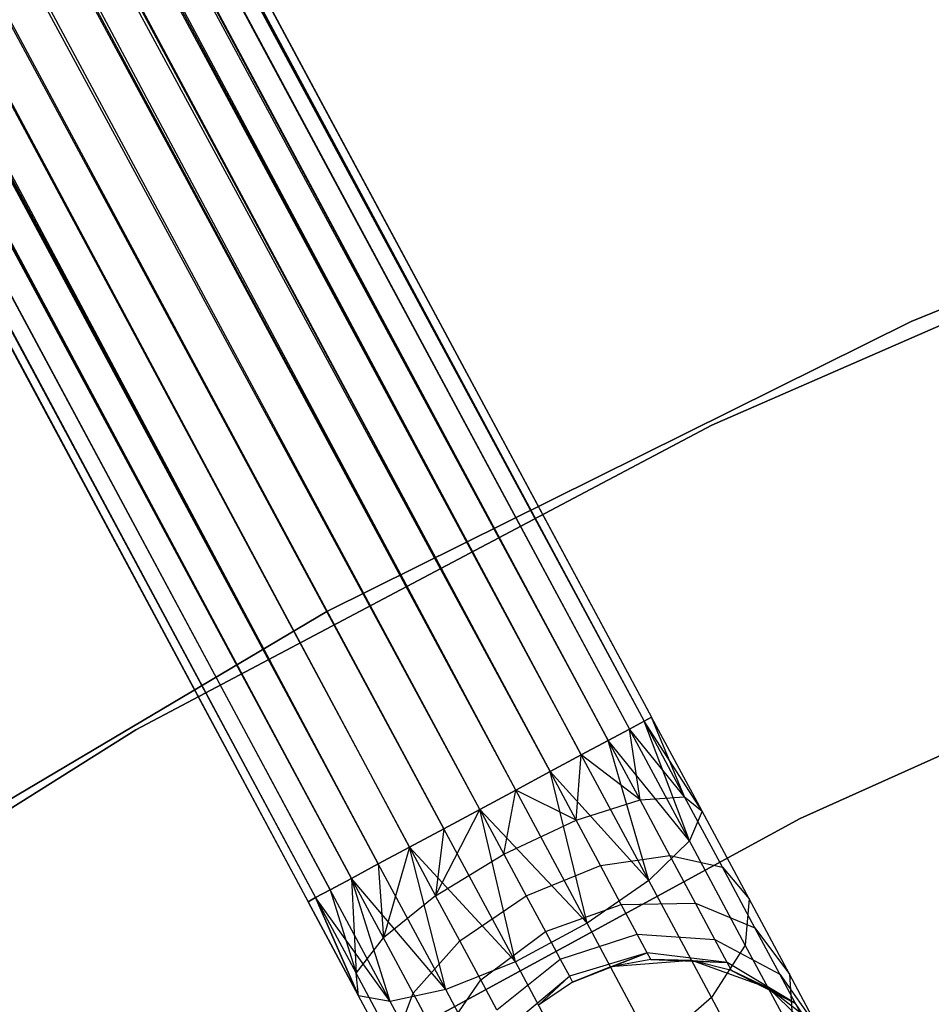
# Model space of a CAD drawing. Extents: x -189 to 189, y -189 to 189.
# Tile 243 of 256: x -23 to -18, y 37 to 42. Entities that reach past the tile are written whole.
import ezdxf

# ---------------------------------------------------------------- set-up
doc = ezdxf.new("R2010")
doc.units = 0
doc.header["$LTSCALE"] = 25.4
doc.layers.get('0').update_dxf_attribs({"linetype": 'CONTINUOUS'})

# ---------------------------------------------------------------- blocks, each defined once
blk = doc.blocks.new('CAMELEON-KENAI-C-12244_STL')
at = {"color": 0}
for p, q in [((-78.8682, 148.8716, -9.809), (-19.5789, 38.5527, -9.6045)), ((-78.8682, 148.8716, -9.809), (-19.5789, 38.5527, -9.3955)), ((-78.8682, 148.8716, -9.809), (-19.6172, 38.5322, -9.809)), ((-78.8682, 148.8716, -9.809), (-19.6172, 38.5322, -9.809)), ((-78.8682, 148.8716, -9.809), (-19.5789, 38.5527, -9.6045)), ((-78.8682, 148.8716, -9.809), (-19.5789, 38.5527, -9.3955)), ((-78.8299, 148.8922, -9.3955), (-19.5789, 38.5527, -9.3955)), ((-78.8299, 148.8922, -9.3955), (-19.5789, 38.5527, -9.3955)), ((-78.8299, 148.8922, -9.3955), (-19.6172, 38.5322, -9.191)), ((-78.8299, 148.8922, -9.3955), (-19.6172, 38.5322, -9.191)), ((-78.9431, 148.8314, -9), (-19.6172, 38.5322, -9.191)), ((-78.9431, 148.8314, -9), (-19.6172, 38.5322, -9.191)), ((-78.9431, 148.8314, -9), (-19.6921, 38.492, -9)), ((-19.9373, 38.3603, -8.691), (-78.9431, 148.8314, -9)), ((-19.9373, 38.3603, -8.691), (-78.9431, 148.8314, -9)), ((-19.8004, 38.4338, -8.8309), (-78.9431, 148.8314, -9)), ((-19.8004, 38.4338, -8.8309), (-78.9431, 148.8314, -9)), ((-78.9431, 148.8314, -9), (-19.6921, 38.492, -9)), ((-79.0514, 148.7732, -10.1691), (-19.8004, 38.4338, -10.1691)), ((-79.0514, 148.7732, -10.1691), (-19.8004, 38.4338, -10.1691)), ((-79.0514, 148.7732, -10.1691), (-19.6921, 38.492, -10)), ((-79.0514, 148.7732, -10.1691), (-19.6921, 38.492, -10)), ((-79.0514, 148.7732, -10.1691), (-19.6172, 38.5322, -9.809)), ((-79.0514, 148.7732, -10.1691), (-19.6172, 38.5322, -9.809)), ((-79.1883, 148.6997, -8.691), (-19.9373, 38.3603, -8.691)), ((-20.2719, 38.1806, -8.5219), (-79.1883, 148.6997, -8.691)), ((-20.2719, 38.1806, -8.5219), (-79.1883, 148.6997, -8.691)), ((-20.0968, 38.2747, -8.5864), (-79.1883, 148.6997, -8.691)), ((-20.0968, 38.2747, -8.5864), (-79.1883, 148.6997, -8.691)), ((-79.1883, 148.6997, -8.691), (-19.9373, 38.3603, -8.691)), ((-79.3478, 148.6141, -10.4135), (-20.0968, 38.2747, -10.4135)), ((-79.3478, 148.6141, -10.4135), (-20.0968, 38.2747, -10.4135)), ((-79.3478, 148.6141, -10.4135), (-19.9373, 38.3603, -10.309)), ((-79.3478, 148.6141, -10.4135), (-19.9373, 38.3603, -10.309)), ((-79.3478, 148.6141, -10.4135), (-19.8004, 38.4338, -10.1691)), ((-79.3478, 148.6141, -10.4135), (-19.8004, 38.4338, -10.1691)), ((-20.2719, 38.1806, -8.5219), (-79.5229, 148.52, -8.5219)), ((-20.2719, 38.1806, -8.5219), (-79.5229, 148.52, -8.5219)), ((-20.0968, 38.2747, -10.4135), (-79.7061, 148.4217, -10.5)), ((-20.4551, 38.0822, -8.5), (-79.7061, 148.4217, -8.5)), ((-20.4551, 38.0822, -8.5), (-79.7061, 148.4217, -8.5)), ((-20.2719, 38.1806, -10.4781), (-79.7061, 148.4217, -10.5)), ((-20.0968, 38.2747, -10.4135), (-79.7061, 148.4217, -10.5)), ((-20.2719, 38.1806, -10.4781), (-79.7061, 148.4217, -10.5)), ((-20.4551, 38.0822, -10.5), (-79.7061, 148.4217, -10.5)), ((-20.4551, 38.0822, -10.5), (-79.7061, 148.4217, -10.5)), ((-79.8893, 148.3233, -8.5219), (-20.6383, 37.9839, -8.5219)), ((-20.9729, 37.8042, -8.691), (-79.8893, 148.3233, -8.5219)), ((-20.9729, 37.8042, -8.691), (-79.8893, 148.3233, -8.5219)), ((-20.8134, 37.8898, -8.5864), (-79.8893, 148.3233, -8.5219)), ((-20.8134, 37.8898, -8.5864), (-79.8893, 148.3233, -8.5219)), ((-79.8893, 148.3233, -8.5219), (-20.6383, 37.9839, -8.5219)), ((-80.0645, 148.2292, -10.4135), (-20.9729, 37.8042, -10.309)), ((-80.0645, 148.2292, -10.4135), (-20.9729, 37.8042, -10.309)), ((-80.0645, 148.2292, -10.4135), (-20.8134, 37.8898, -10.4135)), ((-20.4551, 38.0822, -10.5), (-80.0645, 148.2292, -10.4135)), ((-20.4551, 38.0822, -10.5), (-80.0645, 148.2292, -10.4135)), ((-20.6383, 37.9839, -10.4781), (-80.0645, 148.2292, -10.4135)), ((-20.6383, 37.9839, -10.4781), (-80.0645, 148.2292, -10.4135)), ((-80.0645, 148.2292, -10.4135), (-20.8134, 37.8898, -10.4135)), ((-21.1098, 37.7307, -8.8309), (-80.224, 148.1436, -8.691)), ((-21.1098, 37.7307, -8.8309), (-80.224, 148.1436, -8.691)), ((-20.9729, 37.8042, -8.691), (-80.224, 148.1436, -8.691)), ((-20.9729, 37.8042, -8.691), (-80.224, 148.1436, -8.691)), ((-80.3608, 148.0701, -10.1691), (-21.1098, 37.7307, -10.1691)), ((-80.3608, 148.0701, -10.1691), (-21.1098, 37.7307, -10.1691)), ((-80.3608, 148.0701, -10.1691), (-20.9729, 37.8042, -10.309)), ((-80.3608, 148.0701, -10.1691), (-20.9729, 37.8042, -10.309)), ((-21.2181, 37.6725, -9), (-80.4691, 148.0119, -9)), ((-80.4691, 148.0119, -9), (-21.293, 37.6323, -9.191)), ((-21.2181, 37.6725, -9), (-80.4691, 148.0119, -9)), ((-21.1098, 37.7307, -8.8309), (-80.4691, 148.0119, -9)), ((-21.1098, 37.7307, -8.8309), (-80.4691, 148.0119, -9)), ((-80.4691, 148.0119, -9), (-21.293, 37.6323, -9.191)), ((-80.4691, 148.0119, -9), (-21.3313, 37.6117, -9.3955)), ((-80.4691, 148.0119, -9), (-21.3313, 37.6117, -9.3955)), ((-80.5823, 147.9512, -9.3955), (-21.3313, 37.6117, -9.3955)), ((-80.5823, 147.9512, -9.3955), (-21.3313, 37.6117, -9.6045)), ((-80.5823, 147.9512, -9.3955), (-21.3313, 37.6117, -9.3955)), ((-80.5823, 147.9512, -9.3955), (-21.3313, 37.6117, -9.6045)), ((-80.5823, 147.9512, -9.3955), (-21.293, 37.6323, -9.809)), ((-80.5823, 147.9512, -9.3955), (-21.293, 37.6323, -9.809)), ((-80.544, 147.9717, -9.809), (-21.293, 37.6323, -9.809)), ((-80.544, 147.9717, -9.809), (-21.293, 37.6323, -9.809)), ((-80.544, 147.9717, -9.809), (-21.2181, 37.6725, -10)), ((-80.544, 147.9717, -9.809), (-21.2181, 37.6725, -10)), ((-80.544, 147.9717, -9.809), (-21.1098, 37.7307, -10.1691)), ((-80.544, 147.9717, -9.809), (-21.1098, 37.7307, -10.1691)), ((-15.1708, 41.8225, -1), (-18.2541, 40.5706, -1)), ((-18.2541, 40.5706), (-15.1708, 41.8225)), ((-15.1708, 41.8225, -1), (-18.2541, 40.5706, -1)), ((-18.2541, 40.5706), (-15.1708, 41.8225)), ((-16.224, 41.3712, -1), (-19.2707, 40.042, -1)), ((-19.2707, 40.042, -8.5), (-16.224, 41.3712, -8.5)), ((-16.224, 41.3712, -1), (-19.2707, 40.042, -1)), ((-19.2707, 40.042, -8.5), (-16.224, 41.3712, -8.5)), ((-18.2541, 40.5706, -1), (-21.2354, 39.0919, -1)), ((-21.2354, 39.0919), (-18.2541, 40.5706)), ((-18.2541, 40.5706, -1), (-21.2354, 39.0919, -1)), ((-21.2354, 39.0919), (-18.2541, 40.5706)), ((-18.2541, 40.5706, -1), (-18.2541, 40.5706)), ((-18.2541, 40.5706, -1), (-18.2541, 40.5706)), ((-19.2707, 40.042, -1), (-22.2096, 38.4887, -1)), ((-22.2096, 38.4887, -8.5), (-19.2707, 40.042, -8.5)), ((-19.2707, 40.042, -1), (-22.2096, 38.4887, -1)), ((-22.2096, 38.4887, -8.5), (-19.2707, 40.042, -8.5)), ((-19.2707, 40.042, -1), (-19.2707, 40.042, -8.5)), ((-19.2707, 40.042, -1), (-19.2707, 40.042, -8.5)), ((-18.8205, 38.0361, -1), (-15.8531, 39.3664, -1)), ((-15.8531, 39.3664, -8.5), (-18.8205, 38.0361, -8.5)), ((-15.8531, 39.3664, -8.5), (-18.8205, 38.0361, -8.5)), ((-18.8205, 38.0361, -1), (-15.8531, 39.3664, -1)), ((-21.2354, 39.0919, -1), (-24.0977, 37.3945, -1)), ((-24.0977, 37.3945), (-21.2354, 39.0919)), ((-21.2354, 39.0919, -1), (-24.0977, 37.3945, -1)), ((-24.0977, 37.3945), (-21.2354, 39.0919)), ((-21.2354, 39.0919, -1), (-21.2354, 39.0919)), ((-21.2354, 39.0919, -1), (-21.2354, 39.0919)), ((-19.6172, 38.5322, -9.191), (-19.6921, 38.492, -9)), ((-19.6921, 38.492, -10), (-19.6172, 38.5322, -9.809)), ((-19.6921, 38.492, -10), (-19.6172, 38.5322, -9.809)), ((-19.6172, 38.5322, -9.191), (-19.6921, 38.492, -9)), ((-19.5789, 38.5527, -9.3955), (-19.6172, 38.5322, -9.191)), ((-19.6172, 38.5322, -9.809), (-19.5789, 38.5527, -9.6045)), ((-19.6172, 38.5322, -9.809), (-19.5789, 38.5527, -9.6045)), ((-19.5789, 38.5527, -9.3955), (-19.6172, 38.5322, -9.191)), ((-19.4102, 38.1466, -9.1334), (-19.6172, 38.5322, -9.191)), ((-19.4102, 38.1466, -9.1334), (-19.6172, 38.5322, -9.191)), ((-19.3212, 38.0729, -9.5328), (-19.6172, 38.5322, -9.809)), ((-19.3212, 38.0729, -9.5328), (-19.6172, 38.5322, -9.809)), ((-19.386, 37.9219, -9.9148), (-19.6172, 38.5322, -9.809)), ((-19.386, 37.9219, -9.9148), (-19.6172, 38.5322, -9.809)), ((-19.4102, 38.1466, -9.1334), (-19.5789, 38.5527, -9.3955)), ((-19.4102, 38.1466, -9.1334), (-19.5789, 38.5527, -9.3955)), ((-19.3212, 38.0729, -9.5328), (-19.5789, 38.5527, -9.3955)), ((-19.3212, 38.0729, -9.5328), (-19.5789, 38.5527, -9.6045)), ((-19.3212, 38.0729, -9.5328), (-19.5789, 38.5527, -9.3955)), ((-19.3212, 38.0729, -9.5328), (-19.5789, 38.5527, -9.6045)), ((-22.2096, 38.4887, -1), (-25.0241, 36.7202, -1)), ((-25.0241, 36.7202, -8.5), (-22.2096, 38.4887, -8.5)), ((-22.2096, 38.4887, -1), (-25.0241, 36.7202, -1)), ((-25.0241, 36.7202, -8.5), (-22.2096, 38.4887, -8.5)), ((-22.2096, 38.4887, -1), (-22.2096, 38.4887, -8.5)), ((-22.2096, 38.4887, -1), (-22.2096, 38.4887, -8.5)), ((-19.6921, 38.492, -9), (-19.8004, 38.4338, -8.8309)), ((-19.8004, 38.4338, -10.1691), (-19.6921, 38.492, -10)), ((-19.8004, 38.4338, -10.1691), (-19.6921, 38.492, -10)), ((-19.6921, 38.492, -9), (-19.8004, 38.4338, -8.8309)), ((-19.6374, 38.1304, -8.7855), (-19.6921, 38.492, -9)), ((-19.6374, 38.1304, -8.7855), (-19.6921, 38.492, -9)), ((-19.4102, 38.1466, -9.1334), (-19.6921, 38.492, -9)), ((-19.4102, 38.1466, -9.1334), (-19.6921, 38.492, -9)), ((-19.386, 37.9219, -9.9148), (-19.6921, 38.492, -10)), ((-19.386, 37.9219, -9.9148), (-19.6921, 38.492, -10)), ((-19.8004, 38.4338, -8.8309), (-19.9373, 38.3603, -8.691)), ((-19.9373, 38.3603, -10.309), (-19.8004, 38.4338, -10.1691)), ((-19.9373, 38.3603, -10.309), (-19.8004, 38.4338, -10.1691)), ((-19.8004, 38.4338, -8.8309), (-19.9373, 38.3603, -8.691)), ((-19.6374, 38.1304, -8.7855), (-19.8004, 38.4338, -8.8309)), ((-19.6374, 38.1304, -8.7855), (-19.8004, 38.4338, -8.8309)), ((-19.386, 37.9219, -9.9148), (-19.8004, 38.4338, -10.1691)), ((-19.386, 37.9219, -9.9148), (-19.8004, 38.4338, -10.1691)), ((-19.5933, 37.7198, -10.2133), (-19.8004, 38.4338, -10.1691)), ((-19.5933, 37.7198, -10.2133), (-19.8004, 38.4338, -10.1691)), ((-19.9373, 38.3603, -8.691), (-20.0968, 38.2747, -8.5864)), ((-20.0968, 38.2747, -10.4135), (-19.9373, 38.3603, -10.309)), ((-20.0968, 38.2747, -10.4135), (-19.9373, 38.3603, -10.309)), ((-19.9373, 38.3603, -8.691), (-20.0968, 38.2747, -8.5864)), ((-19.9637, 38.0269, -8.5494), (-19.9373, 38.3603, -8.691)), ((-19.9637, 38.0269, -8.5494), (-19.9373, 38.3603, -8.691)), ((-19.6374, 38.1304, -8.7855), (-19.9373, 38.3603, -8.691)), ((-19.6374, 38.1304, -8.7855), (-19.9373, 38.3603, -8.691)), ((-19.5933, 37.7198, -10.2133), (-19.9373, 38.3603, -10.309)), ((-19.5933, 37.7198, -10.2133), (-19.9373, 38.3603, -10.309)), ((-20.0968, 38.2747, -8.5864), (-20.2719, 38.1806, -8.5219)), ((-20.2719, 38.1806, -10.4781), (-20.0968, 38.2747, -10.4135)), ((-20.0968, 38.2747, -8.5864), (-20.2719, 38.1806, -8.5219)), ((-20.2719, 38.1806, -10.4781), (-20.0968, 38.2747, -10.4135)), ((-19.9637, 38.0269, -8.5494), (-20.0968, 38.2747, -8.5864)), ((-19.9637, 38.0269, -8.5494), (-20.0968, 38.2747, -8.5864)), ((-19.5933, 37.7198, -10.2133), (-20.0968, 38.2747, -10.4135)), ((-19.5933, 37.7198, -10.2133), (-20.0968, 38.2747, -10.4135)), ((-19.9073, 37.5015, -10.3767), (-20.0968, 38.2747, -10.4135)), ((-19.9073, 37.5015, -10.3767), (-20.0968, 38.2747, -10.4135)), ((-20.2719, 38.1806, -8.5219), (-20.4551, 38.0822, -8.5)), ((-20.4551, 38.0822, -10.5), (-20.2719, 38.1806, -10.4781)), ((-20.2719, 38.1806, -8.5219), (-20.4551, 38.0822, -8.5)), ((-20.4551, 38.0822, -10.5), (-20.2719, 38.1806, -10.4781)), ((-20.3327, 37.8542, -8.4659), (-20.2719, 38.1806, -8.5219)), ((-20.3327, 37.8542, -8.4659), (-20.2719, 38.1806, -8.5219)), ((-19.9637, 38.0269, -8.5494), (-20.2719, 38.1806, -8.5219)), ((-19.9637, 38.0269, -8.5494), (-20.2719, 38.1806, -8.5219)), ((-19.9073, 37.5015, -10.3767), (-20.2719, 38.1806, -10.4781)), ((-19.9073, 37.5015, -10.3767), (-20.2719, 38.1806, -10.4781)), ((-19.9637, 38.0269, -8.5494), (-19.6374, 38.1304, -8.7855)), ((-19.9637, 38.0269, -8.5494), (-19.6374, 38.1304, -8.7855)), ((-19.6374, 38.1304, -8.7855), (-19.4102, 38.1466, -9.1334)), ((-19.6374, 38.1304, -8.7855), (-19.4102, 38.1466, -9.1334)), ((-19.4856, 37.8476, -8.6526), (-19.6374, 38.1304, -8.7855)), ((-19.4856, 37.8476, -8.6526), (-19.6374, 38.1304, -8.7855)), ((-19.4102, 38.1466, -9.1334), (-19.3212, 38.0729, -9.5328)), ((-19.2172, 37.7873, -8.9644), (-19.4102, 38.1466, -9.1334)), ((-19.2172, 37.7873, -8.9644), (-19.4102, 38.1466, -9.1334)), ((-19.4102, 38.1466, -9.1334), (-19.3212, 38.0729, -9.5328)), ((-20.6804, 37.6421, -8.5494), (-20.4551, 38.0822, -8.5)), ((-20.6804, 37.6421, -8.5494), (-20.4551, 38.0822, -8.5)), ((-20.6383, 37.9839, -10.4781), (-20.4551, 38.0822, -10.5)), ((-20.4551, 38.0822, -8.5), (-20.6383, 37.9839, -8.5219)), ((-20.4551, 38.0822, -8.5), (-20.6383, 37.9839, -8.5219)), ((-20.6383, 37.9839, -10.4781), (-20.4551, 38.0822, -10.5)), ((-20.4551, 38.0822, -8.5), (-20.3327, 37.8542, -8.4659)), ((-19.9073, 37.5015, -10.3767), (-20.4551, 38.0822, -10.5)), ((-19.9073, 37.5015, -10.3767), (-20.4551, 38.0822, -10.5)), ((-20.2736, 37.3048, -10.3767), (-20.4551, 38.0822, -10.5)), ((-20.2736, 37.3048, -10.3767), (-20.4551, 38.0822, -10.5)), ((-20.4551, 38.0822, -8.5), (-20.3327, 37.8542, -8.4659)), ((-19.3212, 38.0729, -9.5328), (-19.386, 37.9219, -9.9148)), ((-19.3212, 38.0729, -9.5328), (-19.386, 37.9219, -9.9148)), ((-19.0811, 37.6257, -9.3226), (-19.3212, 38.0729, -9.5328)), ((-19.0811, 37.6257, -9.3226), (-19.3212, 38.0729, -9.5328)), ((-21.6773, 36.4826, -1), (-18.8205, 38.0361, -1)), ((-18.8205, 38.0361, -8.5), (-21.6773, 36.4826, -8.5)), ((-18.8205, 38.0361, -8.5), (-21.6773, 36.4826, -8.5)), ((-21.6773, 36.4826, -1), (-18.8205, 38.0361, -1)), ((-20.3327, 37.8542, -8.4659), (-19.9637, 38.0269, -8.5494)), ((-20.3327, 37.8542, -8.4659), (-19.9637, 38.0269, -8.5494)), ((-19.8398, 37.7961, -8.4409), (-19.9637, 38.0269, -8.5494)), ((-19.8398, 37.7961, -8.4409), (-19.9637, 38.0269, -8.5494)), ((-18.8205, 38.0361, -8.5), (-18.8205, 38.0361, -1)), ((-18.8205, 38.0361, -8.5), (-18.8205, 38.0361, -1)), ((-20.8134, 37.8898, -10.4135), (-20.6383, 37.9839, -10.4781)), ((-20.6383, 37.9839, -8.5219), (-20.8134, 37.8898, -8.5864)), ((-20.6383, 37.9839, -8.5219), (-20.8134, 37.8898, -8.5864)), ((-20.8134, 37.8898, -10.4135), (-20.6383, 37.9839, -10.4781)), ((-20.6383, 37.9839, -8.5219), (-20.6804, 37.6421, -8.5494)), ((-20.6383, 37.9839, -8.5219), (-20.6804, 37.6421, -8.5494)), ((-20.2736, 37.3048, -10.3767), (-20.6383, 37.9839, -10.4781)), ((-20.2736, 37.3048, -10.3767), (-20.6383, 37.9839, -10.4781)), ((-19.386, 37.9219, -9.9148), (-19.5933, 37.7198, -10.2133)), ((-19.386, 37.9219, -9.9148), (-19.5933, 37.7198, -10.2133)), ((-19.1008, 37.3907, -9.6651), (-19.386, 37.9219, -9.9148)), ((-19.1008, 37.3907, -9.6651), (-19.386, 37.9219, -9.9148)), ((-20.9729, 37.8042, -10.309), (-20.8134, 37.8898, -10.4135)), ((-20.8134, 37.8898, -8.5864), (-20.9729, 37.8042, -8.691)), ((-20.8134, 37.8898, -8.5864), (-20.9729, 37.8042, -8.691)), ((-20.9729, 37.8042, -10.309), (-20.8134, 37.8898, -10.4135)), ((-20.8134, 37.8898, -8.5864), (-20.9469, 37.4272, -8.7855)), ((-20.8134, 37.8898, -8.5864), (-20.9469, 37.4272, -8.7855)), ((-20.2736, 37.3048, -10.3767), (-20.8134, 37.8898, -10.4135)), ((-20.2736, 37.3048, -10.3767), (-20.8134, 37.8898, -10.4135)), ((-20.629, 37.1636, -10.2133), (-20.8134, 37.8898, -10.4135)), ((-20.629, 37.1636, -10.2133), (-20.8134, 37.8898, -10.4135)), ((-20.8134, 37.8898, -8.5864), (-20.6804, 37.6421, -8.5494)), ((-20.8134, 37.8898, -8.5864), (-20.6804, 37.6421, -8.5494)), ((-20.6804, 37.6421, -8.5494), (-20.3327, 37.8542, -8.4659)), ((-20.6804, 37.6421, -8.5494), (-20.3327, 37.8542, -8.4659)), ((-20.3327, 37.8542, -8.4659), (-20.2186, 37.6417, -8.366)), ((-20.3327, 37.8542, -8.4659), (-20.2186, 37.6417, -8.366)), ((-21.1098, 37.7307, -10.1691), (-20.9729, 37.8042, -10.309)), ((-20.9729, 37.8042, -8.691), (-21.1098, 37.7307, -8.8309)), ((-20.9729, 37.8042, -8.691), (-21.1098, 37.7307, -8.8309)), ((-21.1098, 37.7307, -10.1691), (-20.9729, 37.8042, -10.309)), ((-20.629, 37.1636, -10.2133), (-20.9729, 37.8042, -10.309)), ((-20.629, 37.1636, -10.2133), (-20.9729, 37.8042, -10.309)), ((-20.9729, 37.8042, -8.691), (-20.9469, 37.4272, -8.7855)), ((-20.9729, 37.8042, -8.691), (-20.9469, 37.4272, -8.7855)), ((-19.8398, 37.7961, -8.4409), (-19.4856, 37.8476, -8.6526)), ((-19.8398, 37.7961, -8.4409), (-19.4856, 37.8476, -8.6526)), ((-19.4856, 37.8476, -8.6526), (-19.2172, 37.7873, -8.9644)), ((-19.3552, 37.6047, -8.4411), (-19.4856, 37.8476, -8.6526)), ((-19.3552, 37.6047, -8.4411), (-19.4856, 37.8476, -8.6526)), ((-19.4856, 37.8476, -8.6526), (-19.2172, 37.7873, -8.9644)), ((-20.2186, 37.6417, -8.366), (-19.8398, 37.7961, -8.4409)), ((-20.2186, 37.6417, -8.366), (-19.8398, 37.7961, -8.4409)), ((-19.7333, 37.5978, -8.2682), (-19.8398, 37.7961, -8.4409)), ((-19.7333, 37.5978, -8.2682), (-19.8398, 37.7961, -8.4409)), ((-19.2172, 37.7873, -8.9644), (-19.0811, 37.6257, -9.3226)), ((-19.0515, 37.4788, -8.6957), (-19.2172, 37.7873, -8.9644)), ((-19.0515, 37.4788, -8.6957), (-19.2172, 37.7873, -8.9644)), ((-19.2172, 37.7873, -8.9644), (-19.0811, 37.6257, -9.3226)), ((-21.2181, 37.6725, -10), (-21.1098, 37.7307, -10.1691)), ((-21.1098, 37.7307, -8.8309), (-21.2181, 37.6725, -9)), ((-21.1098, 37.7307, -8.8309), (-21.2181, 37.6725, -9)), ((-21.2181, 37.6725, -10), (-21.1098, 37.7307, -10.1691)), ((-20.629, 37.1636, -10.2133), (-21.1098, 37.7307, -10.1691)), ((-20.629, 37.1636, -10.2133), (-21.1098, 37.7307, -10.1691)), ((-20.912, 37.1025, -9.9148), (-21.1098, 37.7307, -10.1691)), ((-20.912, 37.1025, -9.9148), (-21.1098, 37.7307, -10.1691)), ((-20.9469, 37.4272, -8.7855), (-21.1098, 37.7307, -8.8309)), ((-21.1098, 37.7307, -8.8309), (-21.0859, 37.2467, -9.1334)), ((-21.1098, 37.7307, -8.8309), (-21.0859, 37.2467, -9.1334)), ((-20.9469, 37.4272, -8.7855), (-21.1098, 37.7307, -8.8309)), ((-19.5933, 37.7198, -10.2133), (-19.9073, 37.5015, -10.3767)), ((-19.5933, 37.7198, -10.2133), (-19.9073, 37.5015, -10.3767)), ((-19.2728, 37.1229, -9.9327), (-19.5933, 37.7198, -10.2133)), ((-19.2728, 37.1229, -9.9327), (-19.5933, 37.7198, -10.2133)), ((-21.293, 37.6323, -9.809), (-21.2181, 37.6725, -10)), ((-21.2181, 37.6725, -9), (-21.293, 37.6323, -9.191)), ((-21.2181, 37.6725, -9), (-21.293, 37.6323, -9.191)), ((-21.293, 37.6323, -9.809), (-21.2181, 37.6725, -10)), ((-20.912, 37.1025, -9.9148), (-21.2181, 37.6725, -10)), ((-20.912, 37.1025, -9.9148), (-21.2181, 37.6725, -10)), ((-21.2181, 37.6725, -9), (-21.0859, 37.2467, -9.1334)), ((-21.2181, 37.6725, -9), (-21.0859, 37.2467, -9.1334)), ((-21.3313, 37.6117, -9.6045), (-21.293, 37.6323, -9.809)), ((-21.293, 37.6323, -9.191), (-21.3313, 37.6117, -9.3955)), ((-21.293, 37.6323, -9.191), (-21.3313, 37.6117, -9.3955)), ((-21.3313, 37.6117, -9.6045), (-21.293, 37.6323, -9.809)), ((-21.0736, 37.1319, -9.5328), (-21.3313, 37.6117, -9.6045)), ((-21.3313, 37.6117, -9.3955), (-21.0736, 37.1319, -9.5328)), ((-21.3313, 37.6117, -9.3955), (-21.0736, 37.1319, -9.5328)), ((-21.0736, 37.1319, -9.5328), (-21.3313, 37.6117, -9.6045)), ((-20.912, 37.1025, -9.9148), (-21.293, 37.6323, -9.809)), ((-20.912, 37.1025, -9.9148), (-21.293, 37.6323, -9.809)), ((-21.0736, 37.1319, -9.5328), (-21.293, 37.6323, -9.809)), ((-21.0736, 37.1319, -9.5328), (-21.293, 37.6323, -9.809)), ((-21.293, 37.6323, -9.191), (-21.0859, 37.2467, -9.1334)), ((-21.293, 37.6323, -9.191), (-21.0859, 37.2467, -9.1334)), ((-21.293, 37.6323, -9.191), (-21.0736, 37.1319, -9.5328)), ((-21.293, 37.6323, -9.191), (-21.0736, 37.1319, -9.5328)), ((-20.6804, 37.6421, -8.5494), (-20.9469, 37.4272, -8.7855)), ((-20.6804, 37.6421, -8.5494), (-20.9469, 37.4272, -8.7855)), ((-20.5564, 37.4112, -8.4409), (-20.6804, 37.6421, -8.5494)), ((-20.5564, 37.4112, -8.4409), (-20.6804, 37.6421, -8.5494)), ((-20.5564, 37.4112, -8.4409), (-20.2186, 37.6417, -8.366)), ((-20.5564, 37.4112, -8.4409), (-20.2186, 37.6417, -8.366)), ((-20.2186, 37.6417, -8.366), (-20.1206, 37.4593, -8.2071)), ((-20.2186, 37.6417, -8.366), (-20.1206, 37.4593, -8.2071)), ((-19.7333, 37.5978, -8.2682), (-19.3552, 37.6047, -8.4411)), ((-19.7333, 37.5978, -8.2682), (-19.3552, 37.6047, -8.4411)), ((-19.3552, 37.6047, -8.4411), (-19.0515, 37.4788, -8.6957)), ((-19.2551, 37.4184, -8.1654), (-19.3552, 37.6047, -8.4411)), ((-19.2551, 37.4184, -8.1654), (-19.3552, 37.6047, -8.4411)), ((-19.3552, 37.6047, -8.4411), (-19.0515, 37.4788, -8.6957)), ((-19.0811, 37.6257, -9.3226), (-19.1008, 37.3907, -9.6651)), ((-19.0811, 37.6257, -9.3226), (-19.1008, 37.3907, -9.6651)), ((-18.8749, 37.2417, -8.9881), (-19.0811, 37.6257, -9.3226)), ((-18.8749, 37.2417, -8.9881), (-19.0811, 37.6257, -9.3226)), ((-20.1206, 37.4593, -8.2071), (-19.7333, 37.5978, -8.2682)), ((-20.1206, 37.4593, -8.2071), (-19.7333, 37.5978, -8.2682)), ((-19.6516, 37.4457, -8.0432), (-19.7333, 37.5978, -8.2682)), ((-19.6516, 37.4457, -8.0432), (-19.7333, 37.5978, -8.2682)), ((-20.45, 37.213, -8.2682), (-20.1206, 37.4593, -8.2071)), ((-20.45, 37.213, -8.2682), (-20.1206, 37.4593, -8.2071)), ((-19.9073, 37.5015, -10.3767), (-20.2736, 37.3048, -10.3767)), ((-19.9073, 37.5015, -10.3767), (-20.2736, 37.3048, -10.3767)), ((-20.1206, 37.4593, -8.2071), (-20.0454, 37.3193, -8)), ((-20.1206, 37.4593, -8.2071), (-20.0454, 37.3193, -8)), ((-19.5675, 36.8687, -10.0792), (-19.9073, 37.5015, -10.3767)), ((-19.5675, 36.8687, -10.0792), (-19.9073, 37.5015, -10.3767)), ((-19.0515, 37.4788, -8.6957), (-18.8749, 37.2417, -8.9881)), ((-18.9244, 37.242, -8.3455), (-19.0515, 37.4788, -8.6957)), ((-18.9244, 37.242, -8.3455), (-19.0515, 37.4788, -8.6957)), ((-19.0515, 37.4788, -8.6957), (-18.8749, 37.2417, -8.9881)), ((-21.0859, 37.2467, -9.1334), (-20.9469, 37.4272, -8.7855)), ((-21.0859, 37.2467, -9.1334), (-20.9469, 37.4272, -8.7855)), ((-20.795, 37.1444, -8.6526), (-20.9469, 37.4272, -8.7855)), ((-20.795, 37.1444, -8.6526), (-20.9469, 37.4272, -8.7855)), ((-20.795, 37.1444, -8.6526), (-20.5564, 37.4112, -8.4409)), ((-20.795, 37.1444, -8.6526), (-20.5564, 37.4112, -8.4409)), ((-20.45, 37.213, -8.2682), (-20.5564, 37.4112, -8.4409)), ((-20.45, 37.213, -8.2682), (-20.5564, 37.4112, -8.4409)), ((-20.0454, 37.3193, -8), (-19.6516, 37.4457, -8.0432)), ((-20.0454, 37.3193, -8), (-19.6516, 37.4457, -8.0432)), ((-19.6516, 37.4457, -8.0432), (-19.2551, 37.4184, -8.1654)), ((-19.6003, 37.3501, -7.7812), (-19.6516, 37.4457, -8.0432)), ((-19.6003, 37.3501, -7.7812), (-19.6516, 37.4457, -8.0432)), ((-19.6516, 37.4457, -8.0432), (-19.2551, 37.4184, -8.1654)), ((-19.2551, 37.4184, -8.1654), (-18.9244, 37.242, -8.3455)), ((-19.1922, 37.3013, -7.8445), (-19.2551, 37.4184, -8.1654)), ((-19.1922, 37.3013, -7.8445), (-19.2551, 37.4184, -8.1654)), ((-19.2551, 37.4184, -8.1654), (-18.9244, 37.242, -8.3455)), ((-19.1008, 37.3907, -9.6651), (-19.2728, 37.1229, -9.9327)), ((-19.1008, 37.3907, -9.6651), (-19.2728, 37.1229, -9.9327)), ((-18.8558, 36.9345, -9.2678), (-19.1008, 37.3907, -9.6651)), ((-18.8558, 36.9345, -9.2678), (-19.1008, 37.3907, -9.6651)), ((-20.2736, 37.3048, -10.3767), (-20.629, 37.1636, -10.2133)), ((-20.2736, 37.3048, -10.3767), (-20.629, 37.1636, -10.2133)), ((-20.3683, 37.0609, -8.0432), (-20.0454, 37.3193, -8)), ((-20.3683, 37.0609, -8.0432), (-20.0454, 37.3193, -8)), ((-19.9338, 36.672, -10.0792), (-20.2736, 37.3048, -10.3767)), ((-19.9338, 36.672, -10.0792), (-20.2736, 37.3048, -10.3767)), ((-20.0454, 37.3193, -8), (-19.9981, 37.2313, -7.7588)), ((-20.0454, 37.3193, -8), (-19.9981, 37.2313, -7.7588)), ((-19.6003, 37.3501, -7.7812), (-19.9981, 37.2313, -7.7588)), ((-19.6003, 37.3501, -7.7812), (-19.9981, 37.2313, -7.7588)), ((-19.982, 37.2012, -7.5), (-19.6003, 37.3501, -7.7812)), ((-19.982, 37.2012, -7.5), (-19.6003, 37.3501, -7.7812)), ((-19.7885, 37.2803, -7.5), (-19.6003, 37.3501, -7.7812)), ((-19.7885, 37.2803, -7.5), (-19.6003, 37.3501, -7.7812)), ((-19.5828, 37.3175, -7.5), (-19.7885, 37.2803, -2)), ((-19.5828, 37.3175, -7.5), (-19.7885, 37.2803, -2)), ((-19.5828, 37.3175, -7.5), (-19.7885, 37.2803, -7.5)), ((-19.5828, 37.3175, -7.5), (-19.7885, 37.2803, -7.5)), ((-19.3738, 37.3111, -2), (-19.7885, 37.2803, -2)), ((-19.3738, 37.3111, -2), (-19.7885, 37.2803, -2)), ((-19.5828, 37.3175, -7.5), (-19.6003, 37.3501, -7.7812)), ((-19.5828, 37.3175, -7.5), (-19.6003, 37.3501, -7.7812)), ((-19.1922, 37.3013, -7.8445), (-19.6003, 37.3501, -7.7812)), ((-19.1922, 37.3013, -7.8445), (-19.6003, 37.3501, -7.7812)), ((-19.3738, 37.3111, -7.5), (-19.5828, 37.3175, -7.5)), ((-19.5828, 37.3175, -7.5), (-19.3738, 37.3111, -2)), ((-19.5828, 37.3175, -7.5), (-19.3738, 37.3111, -2)), ((-19.5828, 37.3175, -7.5), (-19.1922, 37.3013, -7.8445)), ((-19.3738, 37.3111, -7.5), (-19.5828, 37.3175, -7.5)), ((-19.5828, 37.3175, -7.5), (-19.1922, 37.3013, -7.8445)), ((-18.9825, 37.1704, -2), (-19.3738, 37.3111, -2)), ((-19.1708, 37.2613, -7.5), (-19.3738, 37.3111, -2)), ((-18.9825, 37.1704, -2), (-19.3738, 37.3111, -2)), ((-19.1708, 37.2613, -7.5), (-19.3738, 37.3111, -7.5)), ((-19.3738, 37.3111, -7.5), (-19.3738, 37.3111, -2)), ((-19.1708, 37.2613, -7.5), (-19.3738, 37.3111, -2)), ((-19.3738, 37.3111, -7.5), (-19.3738, 37.3111, -2)), ((-19.3738, 37.3111, -7.5), (-19.1922, 37.3013, -7.8445)), ((-19.3738, 37.3111, -7.5), (-19.1922, 37.3013, -7.8445)), ((-19.1708, 37.2613, -7.5), (-19.3738, 37.3111, -7.5)), ((-19.1708, 37.2613, -7.5), (-19.1922, 37.3013, -7.8445)), ((-19.1708, 37.2613, -7.5), (-19.1922, 37.3013, -7.8445)), ((-18.8445, 37.0932, -7.9377), (-19.1922, 37.3013, -7.8445)), ((-18.8445, 37.0932, -7.9377), (-19.1922, 37.3013, -7.8445)), ((-19.7885, 37.2803, -2), (-19.982, 37.2012, -2)), ((-19.7885, 37.2803, -7.5), (-19.982, 37.2012, -7.5)), ((-19.7885, 37.2803, -2), (-19.982, 37.2012, -2)), ((-19.7885, 37.2803, -7.5), (-19.982, 37.2012, -7.5)), ((-19.7885, 37.2803, -7.5), (-19.7885, 37.2803, -2)), ((-19.7885, 37.2803, -7.5), (-19.7885, 37.2803, -2)), ((-18.9825, 37.1704, -7.5), (-19.1708, 37.2613, -7.5)), ((-19.1708, 37.2613, -7.5), (-18.9825, 37.1704, -2)), ((-19.1708, 37.2613, -7.5), (-18.9825, 37.1704, -2)), ((-19.1708, 37.2613, -7.5), (-18.8445, 37.0932, -7.9377)), ((-18.9825, 37.1704, -7.5), (-19.1708, 37.2613, -7.5)), ((-19.1708, 37.2613, -7.5), (-18.8445, 37.0932, -7.9377)), ((-21.0736, 37.1319, -9.5328), (-21.0859, 37.2467, -9.1334)), ((-20.893, 36.8874, -8.9644), (-21.0859, 37.2467, -9.1334)), ((-21.0736, 37.1319, -9.5328), (-21.0859, 37.2467, -9.1334)), ((-20.893, 36.8874, -8.9644), (-21.0859, 37.2467, -9.1334)), ((-20.6646, 36.9016, -8.4411), (-20.45, 37.213, -8.2682)), ((-20.6646, 36.9016, -8.4411), (-20.45, 37.213, -8.2682)), ((-20.3683, 37.0609, -8.0432), (-20.45, 37.213, -8.2682)), ((-20.3683, 37.0609, -8.0432), (-20.45, 37.213, -8.2682)), ((-20.317, 36.9653, -7.7812), (-19.9981, 37.2313, -7.7588)), ((-20.317, 36.9653, -7.7812), (-19.9981, 37.2313, -7.7588)), ((-20.1548, 37.0836, -7.5), (-19.9981, 37.2313, -7.7588)), ((-20.1548, 37.0836, -7.5), (-19.9981, 37.2313, -7.7588)), ((-19.982, 37.2012, -2), (-20.1548, 37.0836, -2)), ((-19.982, 37.2012, -7.5), (-20.1548, 37.0836, -7.5)), ((-19.982, 37.2012, -2), (-20.1548, 37.0836, -2)), ((-19.982, 37.2012, -7.5), (-20.1548, 37.0836, -7.5)), ((-19.9981, 37.2313, -7.7588), (-19.982, 37.2012, -7.5)), ((-19.9981, 37.2313, -7.7588), (-19.982, 37.2012, -7.5)), ((-19.982, 37.2012, -7.5), (-19.982, 37.2012, -2)), ((-19.982, 37.2012, -7.5), (-19.982, 37.2012, -2)), ((-18.9244, 37.242, -8.3455), (-18.7167, 36.947, -8.5523)), ((-18.8445, 37.0932, -7.9377), (-18.9244, 37.242, -8.3455)), ((-18.8445, 37.0932, -7.9377), (-18.9244, 37.242, -8.3455)), ((-18.9244, 37.242, -8.3455), (-18.7167, 36.947, -8.5523)), ((-18.8749, 37.2417, -8.9881), (-18.8558, 36.9345, -9.2678)), ((-18.7167, 36.947, -8.5523), (-18.8749, 37.2417, -8.9881)), ((-18.7167, 36.947, -8.5523), (-18.8749, 37.2417, -8.9881)), ((-18.8749, 37.2417, -8.9881), (-18.8558, 36.9345, -9.2678)), ((-20.629, 37.1636, -10.2133), (-20.912, 37.1025, -9.9148)), ((-20.629, 37.1636, -10.2133), (-20.912, 37.1025, -9.9148)), ((-20.3085, 36.5668, -9.9327), (-20.629, 37.1636, -10.2133)), ((-20.3085, 36.5668, -9.9327), (-20.629, 37.1636, -10.2133)), ((-18.6822, 36.8828, -2), (-18.9825, 37.1704, -2)), ((-18.8172, 37.0424, -7.5), (-18.9825, 37.1704, -2)), ((-18.6822, 36.8828, -2), (-18.9825, 37.1704, -2)), ((-18.8172, 37.0424, -7.5), (-18.9825, 37.1704, -7.5)), ((-18.9825, 37.1704, -7.5), (-18.9825, 37.1704, -2)), ((-18.8172, 37.0424, -7.5), (-18.9825, 37.1704, -2)), ((-18.9825, 37.1704, -7.5), (-18.9825, 37.1704, -2)), ((-18.9825, 37.1704, -7.5), (-18.8445, 37.0932, -7.9377)), ((-18.9825, 37.1704, -7.5), (-18.8445, 37.0932, -7.9377)), ((-18.8172, 37.0424, -7.5), (-18.9825, 37.1704, -7.5)), ((-20.912, 37.1025, -9.9148), (-21.0736, 37.1319, -9.5328)), ((-20.8335, 36.6847, -9.3226), (-21.0736, 37.1319, -9.5328)), ((-20.912, 37.1025, -9.9148), (-21.0736, 37.1319, -9.5328)), ((-20.8335, 36.6847, -9.3226), (-21.0736, 37.1319, -9.5328)), ((-20.6267, 36.5713, -9.6651), (-20.912, 37.1025, -9.9148)), ((-20.6267, 36.5713, -9.6651), (-20.912, 37.1025, -9.9148)), ((-20.893, 36.8874, -8.9644), (-20.795, 37.1444, -8.6526)), ((-20.893, 36.8874, -8.9644), (-20.795, 37.1444, -8.6526)), ((-20.6646, 36.9016, -8.4411), (-20.795, 37.1444, -8.6526)), ((-20.6646, 36.9016, -8.4411), (-20.795, 37.1444, -8.6526)), ((-19.2728, 37.1229, -9.9327), (-19.5675, 36.8687, -10.0792)), ((-19.2728, 37.1229, -9.9327), (-19.5675, 36.8687, -10.0792)), ((-18.9976, 36.6104, -9.4863), (-19.2728, 37.1229, -9.9327)), ((-18.9976, 36.6104, -9.4863), (-19.2728, 37.1229, -9.9327)), ((-18.8172, 37.0424, -7.5), (-18.8445, 37.0932, -7.9377)), ((-18.8172, 37.0424, -7.5), (-18.8445, 37.0932, -7.9377)), ((-18.6172, 36.7618, -8.0447), (-18.8445, 37.0932, -7.9377)), ((-18.6172, 36.7618, -8.0447), (-18.8445, 37.0932, -7.9377))]:
    blk.add_line(p, q, dxfattribs=at)

msp = doc.modelspace()

# ---------------------------------------------------------------- block references
at = {"color": 0}
msp.add_blockref('CAMELEON-KENAI-C-12244_STL', (0, 0), dxfattribs=at)

doc.saveas('drawing.dxf')
